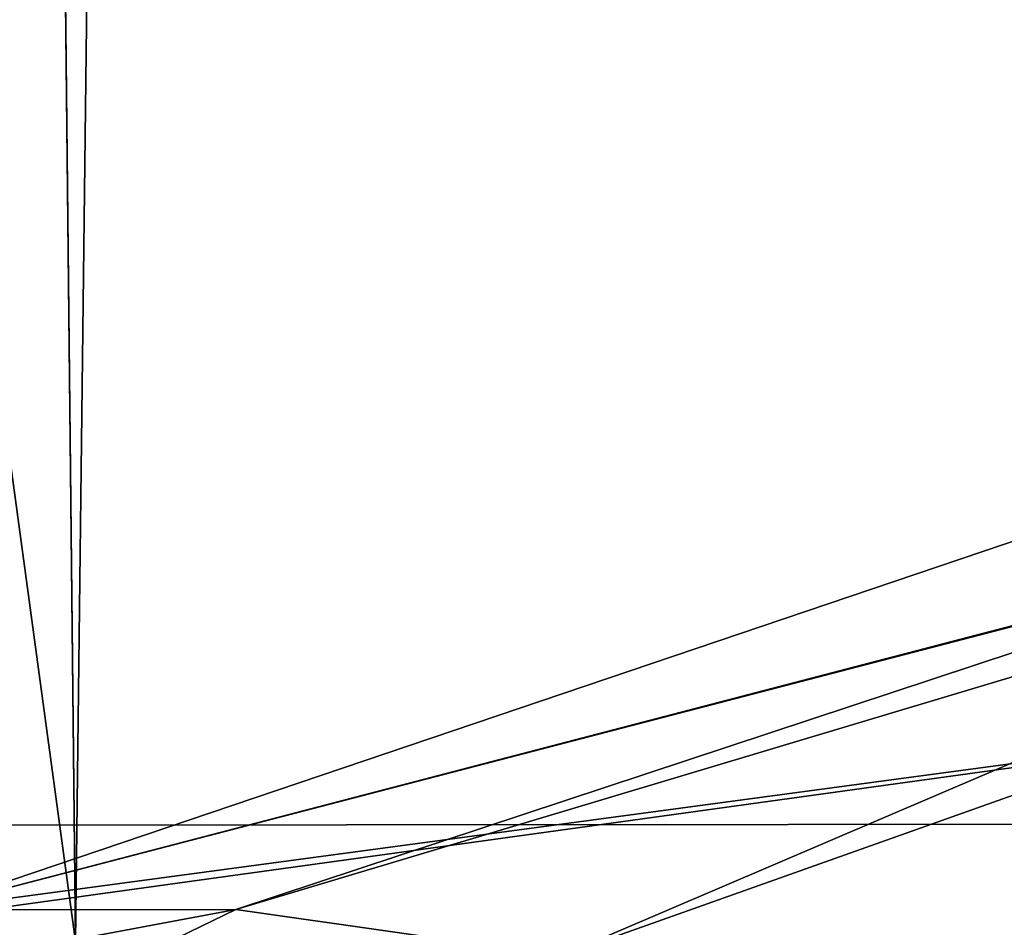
# Model space of a CAD drawing. Header units: millimetres. Extents: x -0.188 to 0.188, y -0.001 to 0.598.
# Tile 5 of 256: x -0.10437 to -0.09704, y 0.00308 to 0.00984. Entities that reach past the tile are written whole.
import ezdxf

# ---------------------------------------------------------------- set-up
doc = ezdxf.new("R2010")
doc.units = ezdxf.units.MM
doc.header["$MEASUREMENT"] = 0
doc.layers.add('Standard', color=7, linetype='Continuous')

msp = doc.modelspace()

# ---------------------------------------------------------------- linework, layer by layer
at = {"layer": 'Standard', "extrusion": (0.8916084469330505, -0.3769209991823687, 0.2509281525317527)}
msp.add_lwpolyline([(-0.0451303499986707, 0.02500889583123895), (-0.02135498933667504, 0.02037772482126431), (0.04188341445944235, 0.008487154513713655)], dxfattribs=at)
at = {"layer": 'Standard', "extrusion": (0.07820991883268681, 0.1629159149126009, 0.983535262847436)}
msp.add_lwpolyline([(0.1143008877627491, -0.03956851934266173), (0.1143008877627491, 0.0490020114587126)], dxfattribs=at)
at = {"layer": 'Standard', "extrusion": (-0.000722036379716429, 0.9999997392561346, -1.229345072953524e-05)}
msp.add_lwpolyline([(0.1249502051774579, -0.004384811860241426), (0.06247838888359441, -0.003321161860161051)], dxfattribs=at)
at = {"layer": 'Standard'}
msp.add_polyline3d([(-0.103955, 0.00297353, -0.260721), (-0.102928, 0.0889853, -0.260722), (-0.099354, 0.174931, -0.260722), (-0.09553640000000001, 0.232151, -0.260722), (-0.0929552, 0.2607080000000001, -0.260722), (-0.0903555, 0.278957, -0.260722), (-0.0860131, 0.296871, -0.260722), (-0.0802534, 0.3143860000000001, -0.260722), (-0.0742145, 0.328491, -0.260722), (-0.0667602, 0.3419, -0.260722), (-0.0584026, 0.353557, -0.260722), (-0.0485612, 0.363952, -0.260722), (-0.0410941, 0.3699, -0.260722), (-0.0329245, 0.374853, -0.260722), (-0.0241649, 0.378662, -0.260722), (-0.0150894, 0.381269, -0.260721), (-0.00663336, 0.382747, -0.260721), (7.10543e-17, 0.383213, -0.260721)], dxfattribs=at)

# ---------------------------------------------------------------- meshes
mesh = msp.add_polyface(dxfattribs=at)
corners = [(-0.1808999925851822, 0.3101109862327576, -0.0459527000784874), (-0.1784590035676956, 0.3518210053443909, -0.04577450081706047), (-0.1786499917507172, 0.3049240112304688, -0.04533210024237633), (-0.1784660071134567, 0.003763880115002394, -0.005838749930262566), (-0.1797260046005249, 0.00375356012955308, -0.00598391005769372), (-0.1784909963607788, 0.006831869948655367, -0.00647846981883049), (2.721559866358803e-08, 0.5949670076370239, -0.0263729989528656), (-0.01671529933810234, 0.5956889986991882, -0.02779260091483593), (3.356479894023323e-08, 0.5977839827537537, -0.0294170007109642), (-0.1838209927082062, 0.4026969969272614, -0.05164569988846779), (-0.183799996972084, 0.3968469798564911, -0.04936560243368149), (-0.1842910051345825, 0.3328389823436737, -0.05255049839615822), (-0.1824770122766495, 0.4285289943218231, -0.0481003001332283), (-0.1826210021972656, 0.4269800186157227, -0.05070119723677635), (-0.1790509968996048, 0.4486390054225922, -0.04954460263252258), (-0.1764499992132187, 0.4594410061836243, -0.04627110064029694), (-0.1709799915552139, 0.4757980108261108, -0.04766849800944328), (-0.1679199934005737, 0.4838240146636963, -0.04440020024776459), (-0.159167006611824, 0.501442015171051, -0.04546020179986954), (-0.1535980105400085, 0.5112410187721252, -0.04184270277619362), (-0.1438380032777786, 0.5250139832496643, -0.04305360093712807), (-0.1367570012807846, 0.5340800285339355, -0.03934090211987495), (-0.1810769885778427, 0.2292079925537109, -0.0417512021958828), (-0.1788229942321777, 0.2409770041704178, -0.04217800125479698), (-0.1788920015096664, 0.1949789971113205, -0.03813999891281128), (-0.1805500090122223, 0.3908420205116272, -0.04547560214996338), (-0.178162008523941, 0.3987070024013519, -0.0446632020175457), (-0.1797920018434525, 0.4222770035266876, -0.04414099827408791), (-0.1747680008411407, 0.4526860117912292, -0.04226589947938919), (-0.1705670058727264, 0.4588649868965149, -0.04122449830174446), (-0.1751530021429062, 0.4391239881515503, -0.04260290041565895), (-0.1659989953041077, 0.4795820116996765, -0.04012490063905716), (-0.1617999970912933, 0.4830199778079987, -0.03920740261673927), (-0.1843899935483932, 0.1025520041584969, -0.02965850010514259), (-0.1831499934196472, 0.1485359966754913, -0.03445500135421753), (-0.1830700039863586, 0.06836479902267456, -0.02120369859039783), (-0.1844159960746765, 0.1827570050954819, -0.04090980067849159), (-0.1831099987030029, 0.229095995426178, -0.04320600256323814), (-0.1843329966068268, 0.2520450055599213, -0.04709209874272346), (-0.1829559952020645, 0.3100819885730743, -0.04747710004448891), (-0.1841720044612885, 0.3157439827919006, -0.04989169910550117), (-0.1826499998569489, 0.3909110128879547, -0.04711800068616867), (-0.1819140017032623, 0.4225650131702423, -0.04585380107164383), (-0.1768639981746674, 0.4533590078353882, -0.04403720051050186), (-0.1680160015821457, 0.4806120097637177, -0.04193199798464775), (-0.154233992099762, 0.5079910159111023, -0.03934450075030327), (-0.1360290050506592, 0.5330830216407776, -0.03655390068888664), (-0.02722170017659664, 0.5888920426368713, -0.02613040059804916), (-0.01648160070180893, 0.5930789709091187, -0.02612270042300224), (-0.01365660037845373, 0.5906030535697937, -0.02588340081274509), (1.367320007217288e-10, 0.59129798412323, -0.02579350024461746), (-0.04879729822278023, 0.5908060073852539, -0.03434479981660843), (-0.03217639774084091, 0.5948070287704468, -0.03369570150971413), (-0.04377830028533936, 0.592290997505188, -0.03136759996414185), (-0.01619639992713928, 0.5971490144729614, -0.03327549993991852), (-0.01681960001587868, 0.5971190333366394, -0.03054939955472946), (-3.370499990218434e-10, 0.5980769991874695, -0.03311999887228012), (-0.1845050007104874, 0.2819689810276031, -0.05109979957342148), (-0.1846519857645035, 0.2281280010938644, -0.04765510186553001), (-0.1847230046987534, 0.1717709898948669, -0.04194720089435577), (-0.1847030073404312, 0.115667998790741, -0.03413309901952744), (-0.1330789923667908, 0.5379459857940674, -0.04157689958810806), (-0.1212370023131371, 0.549843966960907, -0.0401201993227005), (-0.1171859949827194, 0.5537109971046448, -0.03691659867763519), (-0.1084029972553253, 0.5606060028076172, -0.03872120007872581), (-0.09467700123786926, 0.5701490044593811, -0.03741210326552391), (-0.0946606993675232, 0.5703610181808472, -0.03465689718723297), (-0.08016309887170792, 0.5783849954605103, -0.03623109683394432), (-0.07028399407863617, 0.5831909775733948, -0.03278220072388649), (-0.06497599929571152, 0.5852490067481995, -0.03520559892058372), (-0.1788869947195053, 0.1248679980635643, -0.02911330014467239), (-0.1811219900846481, 0.1487310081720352, -0.03303169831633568), (-0.1789049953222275, 0.1693370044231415, -0.03524129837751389), (-0.1787630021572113, 0.2664670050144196, -0.04377510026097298), (-0.1770520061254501, 0.4257359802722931, -0.0433988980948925), (-0.1245959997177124, 0.5380709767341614, -0.03324799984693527), (-0.1349119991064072, 0.5266249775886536, -0.03464280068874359), (-0.1343540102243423, 0.5313460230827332, -0.03472520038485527), (-0.1498569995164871, 0.5057539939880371, -0.03697630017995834), (-0.1523589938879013, 0.506596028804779, -0.03751739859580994), (-0.08831259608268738, 0.5665799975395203, -0.0294244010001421), (-0.1012180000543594, 0.5581309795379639, -0.03060830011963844), (-0.09299109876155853, 0.5669010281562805, -0.03004190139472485), (-0.1133389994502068, 0.5485999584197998, -0.03189300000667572), (-0.1151269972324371, 0.5505850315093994, -0.03228889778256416), (-0.0605120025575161, 0.579958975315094, -0.02746920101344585), (-0.07470929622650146, 0.5738759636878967, -0.02836989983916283), (-0.06903299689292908, 0.5794659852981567, -0.02820179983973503), (-0.04298330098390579, 0.5883690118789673, -0.02684630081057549), (-0.04409319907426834, 0.5852479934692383, -0.02667520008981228), (-0.04354449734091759, 0.5909180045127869, -0.02856680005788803), (-0.06992040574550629, 0.5818880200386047, -0.02996199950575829), (-0.09417389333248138, 0.5691420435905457, -0.03183379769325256), (-0.1165759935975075, 0.552594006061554, -0.0341046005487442), (-0.1810240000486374, 0.06865189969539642, -0.01976479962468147), (-0.184240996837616, 0.0341608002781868, -0.01651730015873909), (-0.1842759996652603, 0.004380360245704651, -0.01288709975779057), (-0.184579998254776, 0.05990159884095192, -0.024167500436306), (-0.1840809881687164, 0.003391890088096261, -0.01018640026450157), (-0.184223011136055, 0.003336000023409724, -0.0108067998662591), (-0.1842989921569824, 0.003280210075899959, -0.01143329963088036), (-0.1843110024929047, 0.003223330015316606, -0.01206470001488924), (-0.1842920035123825, 0.003194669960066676, -0.01238239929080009), (-0.1842650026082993, 0.003170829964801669, -0.01264630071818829), (-0.1842669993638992, 0.00347220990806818, -0.01270619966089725), (-0.1787859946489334, 0.07007510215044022, -0.01957550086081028), (-0.178736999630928, 0.05459080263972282, -0.01645800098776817), (-0.1786210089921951, 0.02731609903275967, -0.01075879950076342), (-0.1785399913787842, 0.01366150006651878, -0.007901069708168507), (-0.1785160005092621, 0.01024680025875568, -0.007189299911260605), (-0.1809279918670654, 0.003719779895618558, -0.006402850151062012), (-0.1820040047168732, 0.003663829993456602, -0.007071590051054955), (-0.1829120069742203, 0.003588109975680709, -0.007955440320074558), (-0.1836149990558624, 0.003495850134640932, -0.00901268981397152), (-0.1838780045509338, 0.003445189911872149, -0.009586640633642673)]
mesh.append_faces([[corners[k] for k in face] for face in [(47, 48, 49, 49), (48, 6, 49, 49), (49, 6, 50, 50), (51, 52, 53, 53), (52, 54, 53, 53), (53, 54, 55, 55), (54, 56, 55, 55), (55, 56, 8, 8), (57, 38, 58, 58), (38, 36, 58, 58), (58, 36, 59, 59), (36, 33, 59, 59), (59, 33, 60, 60), (10, 40, 11, 11), (40, 38, 11, 11), (11, 38, 57, 57), (42, 10, 12, 12), (10, 9, 12, 12), (12, 9, 13, 13), (20, 61, 21, 21), (61, 62, 21, 21), (21, 62, 63, 63), (62, 64, 63, 63), (64, 65, 63, 63), (63, 65, 66, 66), (65, 67, 66, 66), (66, 67, 68, 68), (67, 69, 68, 68), (69, 51, 68, 68), (68, 51, 53, 53), (70, 71, 72, 72), (71, 22, 72, 72), (72, 22, 24, 24), (2, 73, 0, 0), (73, 23, 0, 0), (0, 23, 22, 22), (26, 27, 74, 74), (27, 28, 74, 74), (74, 28, 30, 30), (75, 76, 77, 77), (76, 78, 77, 77), (77, 78, 79, 79), (78, 32, 79, 79), (79, 32, 31, 31), (80, 81, 82, 82), (81, 83, 82, 82), (82, 83, 84, 84), (83, 75, 84, 84), (84, 75, 77, 77), (85, 86, 87, 87), (86, 80, 87, 87), (87, 80, 82, 82), (87, 88, 85, 85), (88, 89, 85, 85), (88, 48, 89, 89), (48, 47, 89, 89), (6, 48, 7, 7), (48, 88, 7, 7), (7, 88, 90, 90), (88, 87, 90, 90), (90, 87, 91, 91), (87, 82, 91, 91), (91, 82, 92, 92), (82, 84, 92, 92), (92, 84, 93, 93), (84, 77, 93, 93), (93, 77, 46, 46), (77, 79, 46, 46), (46, 79, 45, 45), (79, 31, 45, 45), (45, 31, 44, 44), (31, 28, 44, 44), (44, 28, 43, 43), (28, 27, 43, 43), (43, 27, 42, 42), (27, 25, 42, 42), (42, 25, 41, 41), (25, 0, 41, 41), (41, 0, 39, 39), (0, 22, 39, 39), (39, 22, 37, 37), (22, 71, 37, 37), (37, 71, 34, 34), (71, 94, 34, 34), (34, 94, 35, 35), (8, 7, 55, 55), (7, 90, 55, 55), (55, 90, 53, 53), (90, 91, 53, 53), (53, 91, 68, 68), (91, 92, 68, 68), (68, 92, 66, 66), (92, 93, 66, 66), (66, 93, 63, 63), (93, 46, 63, 63), (63, 46, 21, 21), (95, 96, 97, 97), (95, 97, 60, 60), (95, 60, 33, 33), (95, 33, 35, 35), (95, 35, 98, 98), (95, 98, 99, 99), (95, 99, 100, 100), (95, 100, 101, 101), (95, 101, 102, 102), (95, 102, 103, 103), (95, 103, 104, 104), (95, 104, 96, 96), (94, 71, 70, 70), (94, 70, 105, 105), (94, 105, 106, 106), (94, 106, 107, 107), (94, 107, 108, 108), (94, 108, 109, 109), (94, 109, 5, 5), (94, 5, 4, 4), (94, 4, 110, 110), (94, 110, 111, 111), (94, 111, 112, 112), (94, 112, 35, 35), (35, 112, 113, 113), (35, 113, 114, 114), (35, 114, 98, 98), (0, 1, 2, 2), (3, 4, 5, 5), (6, 7, 8, 8), (9, 10, 11, 11), (12, 13, 14, 14), (14, 15, 12, 12), (15, 14, 16, 16), (16, 17, 15, 15), (17, 16, 18, 18), (18, 19, 17, 17), (19, 18, 20, 20), (20, 21, 19, 19), (22, 23, 24, 24), (25, 1, 0, 0), (25, 26, 1, 1), (26, 25, 27, 27), (28, 29, 30, 30), (29, 28, 31, 31), (31, 32, 29, 29), (33, 34, 35, 35), (36, 34, 33, 33), (37, 34, 36, 36), (38, 37, 36, 36), (39, 37, 38, 38), (40, 39, 38, 38), (41, 39, 40, 40), (10, 41, 40, 40), (42, 41, 10, 10), (43, 42, 12, 12), (15, 43, 12, 12), (44, 43, 15, 15), (17, 44, 15, 15), (45, 44, 17, 17), (19, 45, 17, 17), (46, 45, 19, 19), (21, 46, 19, 19)]])
mesh = msp.add_polyface(dxfattribs=at)
corners = [(-0.06304959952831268, 0.4635010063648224, -0.1798409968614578), (-0.07585220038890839, 0.4523409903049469, -0.1793919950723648), (-0.0660117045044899, 0.4361369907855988, -0.1910129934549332), (-0.05340160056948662, 0.4462260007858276, -0.1915379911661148), (-0.0870002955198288, 0.4395850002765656, -0.1788789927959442), (-0.07702790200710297, 0.4243380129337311, -0.190404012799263), (-0.09710720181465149, 0.4243490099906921, -0.1782660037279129), (-0.08638300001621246, 0.4111849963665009, -0.1897279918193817), (-0.1244459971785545, 0.002966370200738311, -0.1831390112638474), (-0.1190770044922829, 0.002978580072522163, -0.1952599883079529), (-0.1272249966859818, 0.03280530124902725, -0.1783709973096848), (-0.1310249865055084, 0.00294997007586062, -0.1717859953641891), (-0.1188539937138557, 0.03135500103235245, -0.1958039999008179), (-0.01539400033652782, 0.4388519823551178, -0.2034329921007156), (-8.185839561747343e-09, 0.4253569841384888, -0.211341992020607), (-1.22642997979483e-08, 0.4554599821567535, -0.1961989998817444), (-0.01467319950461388, 0.4166280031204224, -0.2154989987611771), (-5.397649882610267e-09, 0.4105329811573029, -0.220645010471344), (-0.01423779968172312, 0.4028810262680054, -0.2253209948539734), (-0.01041469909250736, 0.3918739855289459, -0.2375970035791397), (-3.981289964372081e-09, 0.4036470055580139, -0.22604800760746), (-5.39318978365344e-10, 0.3871700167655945, -0.2473309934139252), (-2.035050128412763e-09, 0.3944930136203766, -0.2354400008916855), (-0.09612619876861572, 0.247298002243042, -0.2490819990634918), (-0.09295520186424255, 0.2607080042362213, -0.2607219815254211), (-0.09268530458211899, 0.2775710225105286, -0.2489450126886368), (-0.09035550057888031, 0.2789570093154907, -0.2607219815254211), (-0.04948410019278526, 0.3671559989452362, -0.2486599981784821), (-0.0630217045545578, 0.352200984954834, -0.2486750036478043), (-0.05840259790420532, 0.3535570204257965, -0.2607219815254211), (-0.04856120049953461, 0.3639519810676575, -0.2607219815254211), (-0.1267250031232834, 0.2819649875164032, -0.1725389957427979), (-0.1321600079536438, 0.1880329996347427, -0.1687649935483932), (-0.1191370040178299, 0.2270109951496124, -0.1832540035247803), (-0.1255010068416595, 0.09833630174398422, -0.1799979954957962), (-0.1163720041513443, 0.125111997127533, -0.1962810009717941), (-0.1102529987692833, 0.2455130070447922, -0.1973159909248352), (-0.107464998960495, 0.2918819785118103, -0.1980919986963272), (-0.1032499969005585, 0.3262099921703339, -0.1988800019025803), (-0.1113929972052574, 0.3347409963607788, -0.1865590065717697), (-0.104714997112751, 0.3664759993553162, -0.1876810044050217), (-0.09595239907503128, 0.3559229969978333, -0.1995899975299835), (-0.09721330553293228, 0.3895500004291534, -0.188615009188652), (-0.08803140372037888, 0.377333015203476, -0.2004030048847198), (-0.07682859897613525, 0.3971459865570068, -0.201309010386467), (-0.06214969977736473, 0.4145169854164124, -0.202128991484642), (-0.1118259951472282, 0.0893154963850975, -0.213466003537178), (-0.1068160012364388, 0.205717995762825, -0.2124740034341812), (-0.1028130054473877, 0.2699649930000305, -0.2124089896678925), (-0.09940280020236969, 0.3026379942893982, -0.2126920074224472), (-0.0919094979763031, 0.3343810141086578, -0.2129800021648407), (-0.08311489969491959, 0.3580199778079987, -0.2134589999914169), (-0.08185780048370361, 0.3425309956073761, -0.2240549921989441), (-0.0701334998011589, 0.3638859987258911, -0.2244019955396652), (-0.1073150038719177, 0.02769599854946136, -0.2404040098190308), (-0.105661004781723, 0.1106910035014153, -0.2390480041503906), (-0.1089319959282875, 0.0860786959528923, -0.225953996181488), (-0.1042219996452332, 0.1984490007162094, -0.2243289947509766), (-0.1003509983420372, 0.2176250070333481, -0.2378049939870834), (-0.1001220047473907, 0.2605400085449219, -0.2238760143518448), (-0.09686979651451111, 0.2623179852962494, -0.2374920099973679), (-0.09666940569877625, 0.2921589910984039, -0.2238809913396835), (-0.09300830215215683, 0.2895060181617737, -0.2373529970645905), (-0.09016630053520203, 0.3194939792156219, -0.2238900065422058), (-0.08572559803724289, 0.3159100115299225, -0.2372339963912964), (-0.0766637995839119, 0.338007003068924, -0.2372440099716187), (-0.0641832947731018, 0.3582879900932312, -0.2373350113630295), (-0.0569257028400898, 0.3800269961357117, -0.2247200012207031), (-0.05038180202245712, 0.3733009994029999, -0.2374330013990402), (-0.04635179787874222, 0.3890829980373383, -0.224919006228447), (-0.03941560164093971, 0.3813999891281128, -0.2374960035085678), (-0.03116559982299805, 0.3977459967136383, -0.225149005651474), (-0.027123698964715, 0.3874599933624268, -0.2375509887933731), (-0.1047910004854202, 0.08139060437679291, -0.2501350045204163), (-0.1003509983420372, 0.1881150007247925, -0.2494120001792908), (-0.08527620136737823, 0.3070420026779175, -0.2487960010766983), (-0.0752699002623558, 0.3320840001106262, -0.2487079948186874), (-9.380619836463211e-09, 0.4853889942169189, -0.1807209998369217), (-0.01619940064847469, 0.4615769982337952, -0.1924199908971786), (-0.01689380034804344, 0.483922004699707, -0.1806620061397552), (-0.03564359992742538, 0.4558689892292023, -0.1920809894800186), (-0.03328920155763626, 0.4796200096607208, -0.1804890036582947), (-0.03213410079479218, 0.411406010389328, -0.2152419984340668), (-0.04783960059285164, 0.402567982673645, -0.2148800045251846), (-0.05881470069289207, 0.3933199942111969, -0.2145570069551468), (-0.07253119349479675, 0.3767659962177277, -0.2140170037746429), (-0.1103119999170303, 0.0029640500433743, -0.225270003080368), (7.105429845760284e-17, 0.3832130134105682, -0.2607209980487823), (-0.00663335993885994, 0.3827469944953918, -0.2607209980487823), (-0.01020119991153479, 0.385657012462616, -0.2486069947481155), (-0.01508940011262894, 0.3812690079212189, -0.2607209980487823), (-0.1029279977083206, 0.08898530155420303, -0.2607219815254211), (-0.09935399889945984, 0.1749310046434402, -0.2607219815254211), (-0.09553640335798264, 0.2321510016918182, -0.2607219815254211), (-0.08601310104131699, 0.2968710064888, -0.2607219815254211), (-0.08025339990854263, 0.3143859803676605, -0.2607219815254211), (-0.07421450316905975, 0.3284910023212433, -0.2607219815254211), (-0.06676019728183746, 0.3418999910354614, -0.2607219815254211), (-0.03870319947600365, 0.3752380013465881, -0.248649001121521), (-0.0410941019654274, 0.3698999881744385, -0.2607219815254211), (-0.02660940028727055, 0.3812710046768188, -0.2486339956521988), (-0.03292449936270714, 0.3748529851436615, -0.2607219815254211), (-0.02416490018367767, 0.3786619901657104, -0.2607219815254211), (-0.1346829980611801, 0.1410560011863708, -0.1668719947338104), (-0.1376439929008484, 0.07055159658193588, -0.1640379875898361), (-0.115884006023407, 0.3735190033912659, -0.1762219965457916), (-0.1188949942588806, 0.3594259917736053, -0.1756549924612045), (-0.1213099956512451, 0.3452410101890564, -0.1750839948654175), (-0.1041090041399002, 0.4103890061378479, -0.1777050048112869), (-0.05043249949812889, 0.4241749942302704, -0.2025990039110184), (-0.03378219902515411, 0.4334039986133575, -0.2031020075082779), (-0.1039550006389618, 0.002973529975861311, -0.2607209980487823), (-0.1147649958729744, 0.00298535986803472, -0.2078990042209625), (-0.1385630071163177, 0.0352804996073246, -0.1626150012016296), (-0.1389870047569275, 0.002933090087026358, -0.161315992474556), (-0.1107769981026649, 0.3921449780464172, -0.1769709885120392), (-0.0487975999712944, 0.4727040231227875, -0.1802109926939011), (-0.1151149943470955, 0.2983479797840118, -0.1852650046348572), (-0.1249179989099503, 0.3118370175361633, -0.1737409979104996), (-0.1259810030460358, 0.2950220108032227, -0.1730639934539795)]
mesh.append_faces([[corners[k] for k in face] for face in [(15, 77, 78, 78), (77, 79, 78, 78), (78, 79, 80, 80), (79, 81, 80, 80), (20, 17, 18, 18), (17, 16, 18, 18), (18, 16, 71, 71), (16, 82, 71, 71), (71, 82, 69, 69), (82, 83, 69, 69), (69, 83, 67, 67), (83, 84, 67, 67), (67, 84, 53, 53), (84, 85, 53, 53), (53, 85, 51, 51), (86, 54, 46, 46), (54, 56, 46, 46), (46, 56, 47, 47), (56, 57, 47, 47), (47, 57, 48, 48), (57, 59, 48, 48), (48, 59, 49, 49), (59, 61, 49, 49), (49, 61, 50, 50), (61, 63, 50, 50), (50, 63, 52, 52), (87, 21, 88, 88), (21, 89, 88, 88), (88, 89, 90, 90), (73, 91, 74, 74), (91, 92, 74, 74), (74, 92, 23, 23), (92, 93, 23, 23), (23, 93, 24, 24), (25, 26, 75, 75), (26, 94, 75, 75), (75, 94, 95, 95), (75, 95, 76, 76), (95, 96, 76, 76), (76, 96, 28, 28), (96, 97, 28, 28), (28, 97, 29, 29), (27, 30, 98, 98), (30, 99, 98, 98), (98, 99, 100, 100), (99, 101, 100, 100), (100, 101, 102, 102), (90, 89, 102, 102), (89, 100, 102, 102), (33, 32, 34, 34), (32, 103, 34, 34), (34, 103, 104, 104), (40, 105, 39, 39), (105, 106, 39, 39), (39, 106, 107, 107), (6, 108, 7, 7), (108, 42, 7, 7), (7, 42, 43, 43), (34, 10, 35, 35), (10, 12, 35, 35), (35, 12, 46, 46), (2, 45, 3, 3), (45, 109, 3, 3), (3, 109, 80, 80), (109, 110, 80, 80), (80, 110, 78, 78), (110, 13, 78, 78), (78, 13, 15, 15), (43, 51, 44, 44), (51, 85, 44, 44), (44, 85, 45, 45), (85, 84, 45, 45), (45, 84, 109, 109), (84, 83, 109, 109), (109, 83, 110, 110), (83, 82, 110, 110), (110, 82, 13, 13), (82, 16, 13, 13), (13, 16, 14, 14), (65, 76, 66, 66), (76, 28, 66, 66), (66, 28, 68, 68), (28, 27, 68, 68), (68, 27, 70, 70), (27, 98, 70, 70), (70, 98, 72, 72), (98, 100, 72, 72), (72, 100, 19, 19), (100, 89, 19, 19), (19, 89, 21, 21), (111, 91, 73, 73), (111, 73, 54, 54), (111, 54, 86, 86), (112, 86, 46, 46), (112, 46, 12, 12), (112, 12, 9, 9), (113, 114, 11, 11), (113, 11, 10, 10), (113, 10, 34, 34), (113, 34, 104, 104), (115, 105, 40, 40), (115, 40, 42, 42), (115, 42, 108, 108), (116, 0, 3, 3), (116, 3, 80, 80), (116, 80, 81, 81), (117, 118, 119, 119), (117, 119, 31, 31), (117, 31, 33, 33), (117, 33, 36, 36), (117, 36, 37, 37), (117, 37, 39, 39), (117, 39, 107, 107), (117, 107, 118, 118), (0, 1, 2, 2), (0, 2, 3, 3), (1, 4, 5, 5), (1, 5, 2, 2), (4, 6, 7, 7), (4, 7, 5, 5), (8, 9, 10, 10), (8, 10, 11, 11), (12, 10, 9, 9), (13, 14, 15, 15), (16, 17, 14, 14), (18, 19, 20, 20), (19, 21, 22, 22), (23, 24, 25, 25), (24, 26, 25, 25), (27, 28, 29, 29), (29, 30, 27, 27), (31, 32, 33, 33), (33, 34, 35, 35), (35, 36, 33, 33), (37, 38, 39, 39), (40, 39, 38, 38), (38, 41, 40, 40), (42, 40, 41, 41), (41, 43, 42, 42), (43, 44, 7, 7), (7, 44, 5, 5), (5, 44, 45, 45), (5, 45, 2, 2), (35, 46, 47, 47), (35, 47, 36, 36), (36, 47, 48, 48), (36, 48, 37, 37), (37, 48, 49, 49), (37, 49, 38, 38), (38, 49, 50, 50), (38, 50, 41, 41), (41, 50, 51, 51), (41, 51, 43, 43), (50, 52, 51, 51), (51, 52, 53, 53), (54, 55, 56, 56), (57, 56, 55, 55), (55, 58, 57, 57), (59, 57, 58, 58), (58, 60, 59, 59), (61, 59, 60, 60), (60, 62, 61, 61), (63, 61, 62, 62), (62, 64, 63, 63), (52, 63, 64, 64), (64, 65, 52, 52), (53, 52, 65, 65), (65, 66, 53, 53), (67, 53, 66, 66), (66, 68, 67, 67), (69, 67, 68, 68), (68, 70, 69, 69), (71, 69, 70, 70), (70, 72, 71, 71), (18, 71, 72, 72), (72, 19, 18, 18), (20, 19, 22, 22), (54, 73, 55, 55), (55, 73, 74, 74), (55, 74, 58, 58), (58, 74, 23, 23), (58, 23, 60, 60), (60, 23, 25, 25), (60, 25, 62, 62), (62, 25, 75, 75), (62, 75, 64, 64), (64, 75, 76, 76), (64, 76, 65, 65)]])
mesh = msp.add_polyface(dxfattribs=at)
corners = [(7.105429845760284e-17, 0.3832130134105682, -0.2607209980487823), (-0.00663335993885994, 0.3827469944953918, -0.2607209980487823), (5.121720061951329e-11, 0.3691799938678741, -0.3489559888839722), (-0.1039550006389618, 0.002973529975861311, -0.2607209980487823), (-0.08952850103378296, 0.002973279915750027, -0.3514269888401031), (-0.1029279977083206, 0.08898530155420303, -0.2607219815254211), (-0.08931459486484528, 0.05194520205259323, -0.3514269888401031), (-0.08813269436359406, 0.1009769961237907, -0.3514269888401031), (-0.08346260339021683, 0.1990000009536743, -0.3514269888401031), (-0.09935399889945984, 0.1749310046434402, -0.2607219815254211), (-0.09295520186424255, 0.2607080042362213, -0.2607219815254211), (-0.0778219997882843, 0.2659760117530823, -0.3514269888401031), (-0.09035550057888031, 0.2789570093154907, -0.2607219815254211), (-0.076534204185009, 0.2743799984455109, -0.3514269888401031), (-0.08601310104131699, 0.2968710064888, -0.2607219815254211), (-0.07379080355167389, 0.2869009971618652, -0.3514269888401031), (-0.07021679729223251, 0.2992880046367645, -0.3514269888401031), (-0.08025339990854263, 0.3143859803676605, -0.2607219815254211), (-0.06590139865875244, 0.311523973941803, -0.3514269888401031), (-0.07421450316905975, 0.3284910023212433, -0.2607219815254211), (-0.06064270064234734, 0.3234060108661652, -0.3514269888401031), (-0.06676019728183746, 0.3418999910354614, -0.2607219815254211), (-0.05422629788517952, 0.3347460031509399, -0.3514269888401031), (-0.05840259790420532, 0.3535570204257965, -0.2607219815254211), (-0.04646099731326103, 0.3454239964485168, -0.3514260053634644), (-0.04856120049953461, 0.3639519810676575, -0.2607219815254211), (5.265169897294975e-11, 0.3687869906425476, -0.3514269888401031), (-0.006724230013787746, 0.3682290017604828, -0.3514249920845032), (-0.01328360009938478, 0.3669370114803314, -0.3514249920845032), (-0.01508940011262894, 0.3812690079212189, -0.2607209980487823), (-0.01972150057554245, 0.3649590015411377, -0.3514260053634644), (-0.02416490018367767, 0.3786619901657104, -0.2607219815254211), (-0.02586599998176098, 0.362278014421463, -0.3514269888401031), (-0.03292449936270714, 0.3748529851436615, -0.2607219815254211), (-0.03166940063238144, 0.3588850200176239, -0.3514269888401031), (-0.0410941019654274, 0.3698999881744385, -0.2607219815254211), (-0.03707709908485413, 0.354858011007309, -0.3514260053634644), (-0.07958709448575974, 0.2492039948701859, -0.3514269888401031), (-0.09553640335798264, 0.2321510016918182, -0.2607219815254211)]
mesh.append_faces([[corners[k] for k in face] for face in [(3, 4, 5, 5), (4, 6, 5, 5), (5, 6, 7, 7), (7, 8, 5, 5), (8, 9, 5, 5), (10, 11, 12, 12), (11, 13, 12, 12), (12, 13, 14, 14), (13, 15, 14, 14), (14, 15, 16, 16), (14, 16, 17, 17), (16, 18, 17, 17), (17, 18, 19, 19), (18, 20, 19, 19), (19, 20, 21, 21), (20, 22, 21, 21), (21, 22, 23, 23), (22, 24, 23, 23), (23, 24, 25, 25), (26, 2, 27, 27), (2, 1, 27, 27), (27, 1, 28, 28), (1, 29, 28, 28), (28, 29, 30, 30), (29, 31, 30, 30), (30, 31, 32, 32), (31, 33, 32, 32), (32, 33, 34, 34), (33, 35, 34, 34), (34, 35, 36, 36), (35, 25, 36, 36), (36, 25, 24, 24), (37, 11, 10, 10), (37, 10, 38, 38), (37, 38, 9, 9), (37, 9, 8, 8), (0, 1, 2, 2)]])
mesh = msp.add_polyface(dxfattribs=at)
corners = [(-0.02962960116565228, 0.2035119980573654, -0.03900960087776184), (-0.03161700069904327, 0.1993229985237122, -0.03852270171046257), (-0.03265620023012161, 0.2072270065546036, -0.03942890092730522), (-0.0282198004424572, 0.2064839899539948, -0.0393499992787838), (-0.1275739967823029, 0.1576109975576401, -0.032880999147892), (-0.1396400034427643, 0.1595850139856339, -0.0332661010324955), (-0.138821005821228, 0.1618090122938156, -0.03355720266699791), (-0.1348299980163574, 0.1726180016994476, -0.03492800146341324), (-0.1606540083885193, 0.09872789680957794, -0.02408289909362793), (-0.1709810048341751, 0.03630410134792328, -0.01229810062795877), (-0.171080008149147, 0.07491889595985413, -0.0200743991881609), (-0.1553200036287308, 0.1171550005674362, -0.02711669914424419), (-0.1518890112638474, 0.05798609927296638, -0.01617339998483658), (-0.1708829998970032, 0.016585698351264, -0.008272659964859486), (-0.1709100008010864, 0.02151409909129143, -0.009284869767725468), (-0.167947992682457, 0.00377733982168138, -0.005522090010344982), (-0.163101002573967, 0.008195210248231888, -0.006306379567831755), (-0.1665149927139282, 0.003779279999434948, -0.005477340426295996), (-0.1414059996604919, 0.0524786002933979, -0.01491689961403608), (-0.09828449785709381, 0.08309179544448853, -0.02053890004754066), (-0.09000010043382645, 0.08226499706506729, -0.02036479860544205), (-0.08862560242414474, 0.08228830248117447, -0.02036779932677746), (-0.1348240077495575, 0.1009089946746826, -0.02393880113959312), (-0.1320240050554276, 0.1241709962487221, -0.02785040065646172), (-0.1312009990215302, 0.1160220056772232, -0.02649539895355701), (-0.1249879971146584, 0.1474080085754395, -0.03139109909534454), (-0.1288450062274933, 0.1401369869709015, -0.03033569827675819), (-0.1312350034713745, 0.1322589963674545, -0.02913909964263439), (-0.08490920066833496, 0.171544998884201, -0.0347261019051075), (-0.08500190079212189, 0.1658219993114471, -0.03395429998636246), (-0.0900018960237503, 0.1661309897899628, -0.03396499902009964), (-0.09819810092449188, 0.1653119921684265, -0.03384549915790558), (-0.1061740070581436, 0.08550779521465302, -0.02101149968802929), (-0.06271830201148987, 0.2158710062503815, -0.04023360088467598), (-0.07136129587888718, 0.2197400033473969, -0.04055540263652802), (-0.07105249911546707, 0.1679060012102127, -0.03433050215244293), (-0.05030079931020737, 0.2114930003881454, -0.03984709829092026), (-0.08007480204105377, 0.1649210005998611, -0.0338641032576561), (-0.0707130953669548, 0.161425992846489, -0.03343519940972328), (-0.1288319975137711, 0.1082279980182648, -0.0251557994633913), (-0.1326269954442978, 0.09725169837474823, -0.02327129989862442), (-0.1295549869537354, 0.1101090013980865, -0.02548419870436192), (-0.1473969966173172, 0.05393829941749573, -0.01530080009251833), (-0.1198020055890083, 0.153779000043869, -0.0322830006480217), (-0.1122669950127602, 0.1944269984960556, -0.03751480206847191), (-0.1103579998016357, 0.2388899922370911, -0.04185189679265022), (-0.1586509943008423, 0.008145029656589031, -0.006170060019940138), (-0.1478849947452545, 0.003801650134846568, -0.004949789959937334), (-0.1593500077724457, 0.003788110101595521, -0.005264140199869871), (-0.1497440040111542, 0.008043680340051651, -0.005907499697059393), (-0.1146249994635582, 0.02527210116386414, -0.008867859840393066), (-0.08725310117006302, 0.08235780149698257, -0.0203780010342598), (-0.167839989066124, 0.00878905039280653, -0.006570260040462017), (-0.1708270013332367, 0.006733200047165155, -0.006227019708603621), (-0.1249530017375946, 0.003825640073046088, -0.004384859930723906), (-0.1708139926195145, 0.003773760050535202, -0.005606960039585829), (-0.1650820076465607, 0.003781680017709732, -0.005432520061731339), (-0.1084919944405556, 0.243930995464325, -0.04228290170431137), (-0.1076209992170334, 0.2462970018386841, -0.04248199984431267), (-0.09438329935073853, 0.2340279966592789, -0.04164329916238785), (-0.1302009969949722, 0.1120619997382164, -0.02582040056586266), (-0.126582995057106, 0.09296119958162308, -0.02244000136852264), (-0.1535169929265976, 0.06213770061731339, -0.0170012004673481), (-0.1709230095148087, 0.02397890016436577, -0.009788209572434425), (-0.1709350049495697, 0.02644400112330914, -0.0102896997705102), (-0.1249869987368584, 0.1009740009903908, -0.02385200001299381), (-0.1225729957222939, 0.09768380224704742, -0.02325559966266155), (-0.05576400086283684, 0.1484809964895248, -0.03165080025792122), (-0.06244409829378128, 0.1558500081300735, -0.03269020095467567), (-0.09744419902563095, 0.1787940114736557, -0.03565599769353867), (-0.08222879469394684, 0.2256109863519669, -0.0410161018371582), (-0.07161509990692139, 0.2198630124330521, -0.04056530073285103), (-0.1022109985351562, 0.1643049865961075, -0.03371519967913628), (-0.1061350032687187, 0.1629000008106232, -0.03352569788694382), (-0.1134070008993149, 0.1590209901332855, -0.03299999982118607), (-0.09113310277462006, 0.231564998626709, -0.04146410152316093), (-0.1455290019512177, 0.1288800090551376, -0.02881710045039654), (-0.1184410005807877, 0.09137000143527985, -0.02211919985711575), (-0.1198259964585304, 0.09462770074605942, -0.02270560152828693), (-0.1134589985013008, 0.08940280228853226, -0.02174820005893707), (-0.1212230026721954, 0.09610489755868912, -0.02297130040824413)]
mesh.append_faces([[corners[k] for k in face] for face in [(25, 4, 43, 43), (4, 44, 43, 43), (4, 7, 44, 44), (7, 45, 44, 44), (46, 47, 48, 48), (47, 46, 49, 49), (46, 18, 49, 49), (49, 18, 50, 50), (18, 21, 50, 50), (50, 21, 51, 51), (46, 16, 18, 18), (16, 52, 18, 18), (18, 52, 42, 42), (52, 53, 42, 42), (42, 53, 13, 13), (54, 47, 50, 50), (47, 49, 50, 50), (53, 52, 55, 55), (52, 16, 55, 55), (55, 16, 15, 15), (17, 16, 56, 56), (16, 46, 56, 56), (56, 46, 48, 48), (45, 57, 44, 44), (57, 58, 44, 44), (44, 58, 59, 59), (29, 28, 37, 37), (28, 35, 37, 37), (28, 33, 35, 35), (33, 36, 35, 35), (24, 60, 22, 22), (60, 41, 22, 22), (22, 41, 40, 40), (18, 42, 61, 61), (42, 12, 61, 61), (61, 12, 40, 40), (12, 62, 40, 40), (40, 62, 22, 22), (14, 63, 12, 12), (63, 64, 12, 12), (12, 64, 62, 62), (64, 9, 62, 62), (62, 9, 8, 8), (65, 66, 61, 61), (65, 61, 40, 40), (65, 40, 39, 39), (1, 67, 68, 68), (1, 68, 38, 38), (1, 38, 35, 35), (1, 35, 2, 2), (69, 70, 71, 71), (69, 71, 34, 34), (69, 34, 28, 28), (69, 28, 31, 31), (69, 31, 72, 72), (69, 72, 73, 73), (69, 73, 74, 74), (69, 74, 43, 43), (69, 43, 44, 44), (69, 44, 59, 59), (69, 59, 75, 75), (69, 75, 70, 70), (76, 22, 62, 62), (76, 62, 8, 8), (76, 8, 11, 11), (76, 11, 5, 5), (76, 5, 4, 4), (76, 4, 27, 27), (76, 27, 23, 23), (76, 23, 22, 22), (77, 78, 79, 79), (77, 79, 32, 32), (77, 32, 18, 18), (77, 18, 61, 61), (77, 61, 66, 66), (77, 66, 80, 80), (77, 80, 78, 78), (0, 1, 2, 2), (3, 0, 2, 2), (4, 5, 6, 6), (7, 4, 6, 6), (8, 9, 10, 10), (11, 8, 10, 10), (12, 13, 14, 14), (15, 16, 17, 17), (18, 19, 20, 20), (21, 18, 20, 20), (22, 23, 24, 24), (4, 25, 26, 26), (27, 4, 26, 26), (28, 29, 30, 30), (31, 28, 30, 30), (19, 18, 32, 32), (33, 28, 34, 34), (2, 35, 36, 36), (37, 35, 38, 38), (39, 40, 41, 41), (12, 42, 13, 13)]])
mesh = msp.add_polyface(dxfattribs=at)
corners = [(-0.05509120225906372, 0.1475090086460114, -0.03151129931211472), (-0.05576400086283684, 0.1484809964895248, -0.03165080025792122), (-0.03161700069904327, 0.1993229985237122, -0.03852270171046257), (-0.0522368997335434, 0.142533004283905, -0.03078030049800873), (-0.03496139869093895, 0.1393399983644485, -0.03036009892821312), (-0.04864050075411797, 0.1168280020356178, -0.0266552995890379), (-0.04812080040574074, 0.1276459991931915, -0.02845549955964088), (4.704870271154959e-09, 0.1428319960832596, -0.03095800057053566), (3.073789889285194e-09, 0.1026630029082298, -0.0241898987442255), (-0.02344249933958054, 0.2033959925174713, -0.03900250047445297), (6.7888500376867e-10, 0.2033979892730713, -0.03901119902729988), (-0.04993590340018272, 0.1367760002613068, -0.0299041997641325), (-0.02962960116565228, 0.2035119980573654, -0.03900960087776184), (-0.04878530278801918, 0.06305799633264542, -0.016372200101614), (-0.06571230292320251, 0.08997280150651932, -0.0218214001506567), (-0.05771210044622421, 0.09736859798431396, -0.02320089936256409), (-0.05190449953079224, 0.106515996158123, -0.02485860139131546), (4.673439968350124e-10, 0.02295619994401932, -0.007357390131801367), (2.581740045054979e-17, 0.003885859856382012, -0.002967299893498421), (-0.06248120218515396, 0.003870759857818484, -0.003321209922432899), (-0.1249530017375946, 0.003825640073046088, -0.004384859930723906), (-0.08725280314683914, 0.08235739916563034, -0.02039100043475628), (-0.08606210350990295, 0.08244909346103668, -0.02040670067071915), (-0.07540129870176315, 0.08489380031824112, -0.02086160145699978)]
mesh.append_faces([[corners[k] for k in face] for face in [(6, 11, 4, 4), (11, 3, 4, 4), (4, 3, 9, 9), (3, 2, 9, 9), (9, 2, 12, 12), (13, 14, 15, 15), (13, 15, 16, 16), (13, 16, 5, 5), (13, 5, 4, 4), (13, 4, 8, 8), (13, 8, 17, 17), (13, 17, 18, 18), (13, 18, 19, 19), (13, 19, 20, 20), (13, 20, 21, 21), (13, 21, 22, 22), (13, 22, 23, 23), (13, 23, 14, 14), (0, 1, 2, 2), (3, 0, 2, 2), (4, 5, 6, 6), (7, 8, 4, 4), (9, 7, 4, 4), (7, 9, 10, 10)]])
mesh = msp.add_polyface(dxfattribs=at)
corners = [(-0.08217179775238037, 0.008148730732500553, -0.2430360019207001), (-0.08034519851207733, 0.007349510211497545, -0.2561830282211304), (-0.08738289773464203, 0.004423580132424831, -0.2439320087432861), (-0.0856390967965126, 0.003931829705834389, -0.257053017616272), (-0.09288739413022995, 0.001787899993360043, -0.2447389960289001), (-0.0912088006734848, 0.001538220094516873, -0.2578409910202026), (-0.07393079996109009, 0.01059529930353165, -0.2640469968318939), (-0.07112959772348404, 0.008171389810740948, -0.281686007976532), (-0.08174150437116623, 0.004985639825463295, -0.265392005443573), (-0.07927010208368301, 0.003786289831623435, -0.2829320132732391), (-0.09008630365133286, 0.001359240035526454, -0.2665770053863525), (-0.0878375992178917, 0.000986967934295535, -0.28404900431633), (-0.08717840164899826, -3.64793010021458e-07, -0.04732949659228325), (-0.03818399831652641, -3.64793010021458e-07, -0.04732949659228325), (-0.09682700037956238, -0.0005829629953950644, -0.05463489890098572), (-0.04050749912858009, -8.566070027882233e-05, -0.04920510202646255), (-0.09492740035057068, -0.0008963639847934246, -0.06939759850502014), (-0.05180199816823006, -0.0002735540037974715, -0.06521399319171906), (-0.07499440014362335, -7.586730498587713e-05, -0.07982039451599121), (-0.06316009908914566, 0.002141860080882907, -0.3336940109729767), (-0.06580899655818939, -2.668830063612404e-07, -0.3539559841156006), (-0.08128399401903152, 0.0002155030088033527, -0.3356310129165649), (-0.07897080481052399, -3.64793010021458e-07, -0.3539559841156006), (-0.07566719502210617, 0.002189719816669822, -0.3088210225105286), (-0.08453810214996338, 0.0005167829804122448, -0.3098469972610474), (-0.06706729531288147, 0.004868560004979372, -0.3077139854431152), (-0.07721109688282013, 0.01280370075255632, -0.2420649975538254), (-0.08908560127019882, 0.004762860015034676, -0.2308229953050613), (-0.0945596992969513, 0.002014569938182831, -0.2316390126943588), (-0.0875663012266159, 0.006670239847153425, -0.2216499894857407), (-0.0956725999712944, 0.002158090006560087, -0.2229060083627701), (-0.08396510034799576, 0.01129020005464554, -0.1840469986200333), (-0.09198090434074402, 0.006441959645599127, -0.1853300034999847), (-0.09420130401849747, 0.006044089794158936, -0.1664659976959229), (-0.09234339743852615, 0.0007323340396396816, -0.09380370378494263), (-0.1181889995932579, 0.0002755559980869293, -0.09631989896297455), (-0.09080709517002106, 0.002897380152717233, -0.1108329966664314), (-0.0609045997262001, 0.006853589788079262, -0.1075560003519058), (-0.1009929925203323, -3.64793010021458e-07, -0.2602500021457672), (-0.09491290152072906, 5.643289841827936e-05, -0.284824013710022), (-0.08608870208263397, -3.64793010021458e-07, -0.3539559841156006), (-0.07173850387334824, 0.009185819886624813, -0.1257490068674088), (-0.08934159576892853, 0.005325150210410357, -0.1278420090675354), (-0.06185699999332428, 0.00252001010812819, -0.0907021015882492)]
mesh.append_faces([[corners[k] for k in face] for face in [(0, 1, 2, 2), (1, 3, 2, 2), (2, 3, 4, 4), (3, 5, 4, 4), (6, 7, 8, 8), (7, 9, 8, 8), (8, 9, 10, 10), (9, 11, 10, 10), (6, 8, 1, 1), (1, 8, 3, 3), (12, 13, 14, 14), (14, 15, 16, 16), (16, 17, 18, 18), (19, 20, 21, 21), (20, 22, 21, 21), (19, 21, 23, 23), (23, 21, 24, 24), (24, 11, 23, 23), (11, 9, 23, 23), (23, 9, 25, 25), (9, 7, 25, 25), (3, 8, 5, 5), (8, 10, 5, 5), (26, 0, 27, 27), (27, 0, 2, 2), (27, 2, 28, 28), (29, 27, 30, 30), (31, 32, 33, 33), (34, 35, 18, 18), (36, 34, 37, 37), (38, 39, 40, 40), (40, 39, 11, 11), (40, 11, 24, 24), (40, 24, 21, 21), (40, 21, 22, 22), (36, 37, 41, 41), (36, 41, 42, 42), (18, 43, 34, 34)]])
mesh = msp.add_polyface(dxfattribs=at)
corners = [(-0.09288739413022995, 0.001787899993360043, -0.2447389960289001), (-0.0912088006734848, 0.001538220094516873, -0.2578409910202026), (-0.09978380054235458, 0.0001932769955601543, -0.2455679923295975), (-0.09815699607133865, 0.0001358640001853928, -0.258653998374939), (-0.09008630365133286, 0.001359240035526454, -0.2665770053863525), (-0.0878375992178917, 0.000986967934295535, -0.28404900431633), (-0.09707459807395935, 0.0001057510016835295, -0.2673780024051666), (-0.09491290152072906, 5.643289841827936e-05, -0.284824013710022), (-0.08970809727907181, 0.006645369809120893, -0.2042100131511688), (-0.0875663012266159, 0.006670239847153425, -0.2216499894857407), (-0.09790260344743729, 0.002460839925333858, -0.2054390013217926), (-0.0956725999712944, 0.002158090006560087, -0.2229060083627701), (-0.1047279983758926, 0.000601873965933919, -0.2062890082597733), (-0.102513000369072, 0.0003541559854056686, -0.2237519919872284), (-0.1071799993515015, 0.001065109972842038, -0.1873560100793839), (-0.1027600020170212, 0.003210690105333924, -0.1675859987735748), (-0.1003389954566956, 0.002865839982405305, -0.1865099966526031), (-0.08738289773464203, 0.004423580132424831, -0.2439320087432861), (-0.0945596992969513, 0.002014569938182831, -0.2316390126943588), (-0.1014169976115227, 0.0002760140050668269, -0.2324790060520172), (-0.08908560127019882, 0.004762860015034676, -0.2308229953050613), (-0.105271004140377, -3.64793010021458e-07, -0.2349579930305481), (-0.09198090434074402, 0.006441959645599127, -0.1853300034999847), (-0.09420130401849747, 0.006044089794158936, -0.1664659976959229), (-0.08766860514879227, 0.007756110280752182, -0.1465409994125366), (-0.08586820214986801, 0.009713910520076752, -0.1652780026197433), (-0.1050859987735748, 0.003207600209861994, -0.1486900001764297), (-0.08934159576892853, 0.005325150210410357, -0.1278420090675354), (-0.114376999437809, 0.001860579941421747, -0.1306020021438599), (-0.09080709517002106, 0.002897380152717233, -0.1108329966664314), (-0.1090850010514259, 0.001542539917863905, -0.1127230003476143), (-0.09234339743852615, 0.0007323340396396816, -0.09380370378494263), (-0.1181889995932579, 0.0002755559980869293, -0.09631989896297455), (-0.1122119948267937, -0.0003286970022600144, -0.08340039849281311), (-0.07499440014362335, -7.586730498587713e-05, -0.07982039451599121), (-0.09492740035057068, -0.0008963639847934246, -0.06939759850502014), (-0.1009929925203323, -3.64793010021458e-07, -0.2602500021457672)]
mesh.append_faces([[corners[k] for k in face] for face in [(0, 1, 2, 2), (1, 3, 2, 2), (4, 5, 6, 6), (5, 7, 6, 6), (8, 9, 10, 10), (9, 11, 10, 10), (10, 11, 12, 12), (11, 13, 12, 12), (14, 15, 16, 16), (1, 4, 3, 3), (4, 6, 3, 3), (17, 0, 18, 18), (18, 0, 19, 19), (0, 2, 19, 19), (20, 18, 11, 11), (11, 18, 13, 13), (18, 19, 13, 13), (13, 19, 21, 21), (22, 8, 16, 16), (8, 10, 16, 16), (16, 10, 14, 14), (23, 22, 15, 15), (22, 16, 15, 15), (24, 25, 26, 26), (25, 23, 26, 26), (26, 23, 15, 15), (27, 24, 26, 26), (27, 28, 29, 29), (28, 30, 29, 29), (29, 30, 31, 31), (30, 32, 31, 31), (32, 33, 34, 34), (34, 33, 35, 35), (36, 21, 19, 19), (36, 19, 2, 2), (36, 2, 3, 3), (36, 3, 6, 6), (36, 6, 7, 7)]])
mesh = msp.add_polyface(dxfattribs=at)
corners = [(-0.1047279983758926, 0.000601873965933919, -0.2062890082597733), (-0.102513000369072, 0.0003541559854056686, -0.2237519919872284), (-0.1118919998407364, -3.64793010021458e-07, -0.2070380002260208), (-0.105271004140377, -3.64793010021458e-07, -0.2349579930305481), (-0.1162799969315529, -3.64793010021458e-07, -0.1941759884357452), (-0.1217689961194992, -3.64793010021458e-07, -0.1817850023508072), (-0.1142600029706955, 0.0001524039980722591, -0.1881289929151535), (-0.1167080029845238, 0.0005977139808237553, -0.1691970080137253), (-0.1071799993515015, 0.001065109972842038, -0.1873560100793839), (-0.1027600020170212, 0.003210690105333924, -0.1675859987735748), (-0.1328430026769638, 0.0005632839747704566, -0.1150960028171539), (-0.1090850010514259, 0.001542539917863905, -0.1127230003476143), (-0.1400180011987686, 0.0002835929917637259, -0.133218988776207), (-0.114376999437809, 0.001860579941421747, -0.1306020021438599), (-0.1376210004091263, 2.627939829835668e-05, -0.1521359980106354), (-0.1191719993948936, 0.001104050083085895, -0.1502590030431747), (-0.1285249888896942, -3.64793010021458e-07, -0.1701290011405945), (-0.1462190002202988, -3.64793010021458e-07, -0.1474360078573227), (-0.1541810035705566, -3.64793010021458e-07, -0.1346009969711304), (-0.1594239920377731, -3.64793010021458e-07, -0.1237509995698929), (-0.1657769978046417, -3.64793010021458e-07, -0.1064589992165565), (-0.1181889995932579, 0.0002755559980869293, -0.09631989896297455), (-0.09790260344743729, 0.002460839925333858, -0.2054390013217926), (-0.1050859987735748, 0.003207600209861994, -0.1486900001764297), (-0.1715109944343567, -3.64793010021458e-07, -0.08374069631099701), (-0.1771360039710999, -3.647959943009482e-07, -0.04732949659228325), (-0.1566540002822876, -3.64793010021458e-07, -0.04732949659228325), (-0.1361730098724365, -3.64793010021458e-07, -0.04732949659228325), (-0.09682700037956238, -0.0005829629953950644, -0.05463489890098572), (-0.09492740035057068, -0.0008963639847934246, -0.06939759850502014), (-0.1122119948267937, -0.0003286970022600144, -0.08340039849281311), (-0.1367259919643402, -3.64793010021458e-07, -0.1593450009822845), (-0.08717840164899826, -3.64793010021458e-07, -0.04732949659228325), (-0.08934159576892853, 0.005325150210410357, -0.1278420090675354)]
mesh.append_faces([[corners[k] for k in face] for face in [(0, 1, 2, 2), (1, 3, 2, 2), (4, 5, 6, 6), (5, 7, 6, 6), (6, 7, 8, 8), (7, 9, 8, 8), (10, 11, 12, 12), (11, 13, 12, 12), (12, 13, 14, 14), (13, 15, 14, 14), (14, 15, 16, 16), (15, 7, 16, 16), (16, 7, 5, 5), (14, 17, 12, 12), (17, 18, 12, 12), (12, 18, 19, 19), (12, 19, 10, 10), (19, 20, 10, 10), (10, 20, 21, 21), (22, 0, 8, 8), (8, 0, 6, 6), (0, 2, 6, 6), (6, 2, 4, 4), (9, 7, 23, 23), (7, 15, 23, 23), (23, 15, 13, 13), (24, 25, 26, 26), (24, 26, 27, 27), (24, 27, 28, 28), (24, 28, 29, 29), (24, 29, 30, 30), (24, 30, 21, 21), (24, 21, 20, 20), (31, 17, 14, 14), (31, 14, 16, 16), (27, 32, 28, 28), (33, 23, 13, 13), (10, 21, 11, 11)]])
mesh = msp.add_polyface(dxfattribs=at)
corners = [(-0.1602199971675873, 0.002720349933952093, -0.01896479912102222), (-0.167947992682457, 0.00377733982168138, -0.005522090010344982), (-0.1665149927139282, 0.003779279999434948, -0.005477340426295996), (-0.1650820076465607, 0.003781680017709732, -0.005432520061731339), (-0.1697179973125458, 0.002770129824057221, -0.01787520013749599), (-0.1735290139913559, 0.002752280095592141, -0.01787219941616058), (-0.1746399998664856, 0.003768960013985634, -0.005719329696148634), (-0.1784660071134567, 0.003763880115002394, -0.005838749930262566), (-0.1478849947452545, 0.003801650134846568, -0.004949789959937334), (-0.1488780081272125, 0.002665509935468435, -0.02018219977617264), (-0.1593500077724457, 0.003788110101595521, -0.005264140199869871), (-0.1124349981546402, 0.002518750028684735, -0.02349230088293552), (-0.1249530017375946, 0.003825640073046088, -0.004384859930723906), (-0.1708139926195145, 0.003773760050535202, -0.005606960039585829), (-0.1651990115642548, 0.002745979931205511, -0.01840160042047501), (-0.1675160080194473, 0.002758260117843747, -0.0181334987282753), (-0.1686320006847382, 0.002764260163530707, -0.01800289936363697), (-0.06248120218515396, 0.003870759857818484, -0.003321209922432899), (2.581740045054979e-17, 0.003885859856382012, -0.002967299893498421), (-0.05382350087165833, 0.002370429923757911, -0.02688409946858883), (-0.07506600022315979, 0.002411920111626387, -0.02593160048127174), (-0.08500739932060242, 0.002436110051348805, -0.02537759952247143), (-0.08866449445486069, 0.002445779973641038, -0.02515649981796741), (-0.09225630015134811, 0.002455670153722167, -0.0249302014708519), (-0.0992438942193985, 0.002476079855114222, -0.02446429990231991), (1.108029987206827e-11, 0.002326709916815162, -0.02789069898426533), (-0.02193600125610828, 0.002333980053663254, -0.02772330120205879), (-0.03239810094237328, 0.002342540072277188, -0.02752599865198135), (-0.04252230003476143, 0.002353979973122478, -0.02726250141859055)]
mesh.append_faces([[corners[k] for k in face] for face in [(4, 5, 6, 6), (5, 7, 6, 6), (8, 9, 10, 10), (9, 0, 10, 10), (10, 0, 3, 3), (11, 9, 12, 12), (9, 8, 12, 12), (13, 1, 0, 0), (13, 0, 14, 14), (13, 14, 15, 15), (13, 15, 16, 16), (13, 16, 4, 4), (13, 4, 6, 6), (17, 18, 19, 19), (17, 19, 20, 20), (17, 20, 21, 21), (17, 21, 22, 22), (17, 22, 23, 23), (17, 23, 24, 24), (17, 24, 11, 11), (17, 11, 12, 12), (18, 25, 26, 26), (18, 26, 27, 27), (18, 27, 28, 28), (18, 28, 19, 19), (0, 1, 2, 2), (3, 0, 2, 2)]])

doc.saveas('drawing.dxf')
